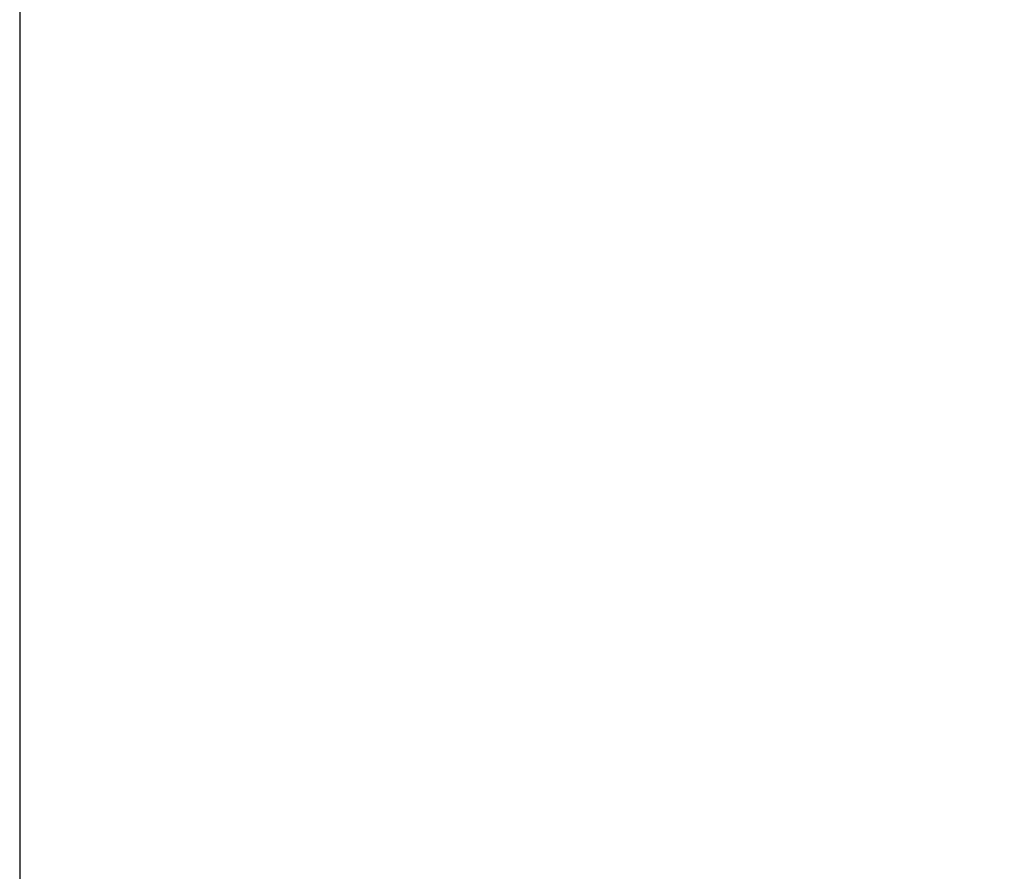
# Model space of a CAD drawing. Header units: millimetres. Extents: x 7426 to 8300, y 123 to 421.
# Tile 51 of 197: x 7980 to 7997, y 255 to 270. Entities that reach past the tile are written whole.
import ezdxf

# ---------------------------------------------------------------- set-up
doc = ezdxf.new("R2010")
doc.units = ezdxf.units.MM
doc.layers.add('尺寸标注', color=7, linetype='Continuous')
doc.styles.add('微软雅黑', font='msyh.ttc')
doc.dimstyles.new('尺寸标注_1_20比例', dxfattribs={"dimtxt": 1.5, "dimasz": 1.25, "dimexe": 0.5, "dimexo": 0.4, "dimgap": 0.5, "dimtad": 1, "dimdec": 1, "dimlfac": 20, "dimdsep": 46, "dimtxsty": '微软雅黑', "dimcen": 0.09, "dimadec": 0, "dimazin": 0, "dimtp": 0.01, "dimtm": 0.01, "dimtfac": 1, "dimtdec": 1, "dimtofl": 0, "dimtmove": 0, "dimatfit": 3, "dimfxl": 1, "dimtolj": 1, "dimarcsym": 0})

# ---------------------------------------------------------------- blocks, each defined once
blk = doc.blocks.new('*D1259')
at = {"layer": 'Defpoints', "color": 0}
for p in [(7979.832, 275.372), (8015.732, 226.113), (8015.732, 218.415)]:
    blk.add_point(p, dxfattribs=at)
at = {"layer": '尺寸标注', "color": 0, "lineweight": -2}
for p, q in [((7979.832, 274.972), (7979.832, 217.915)), ((8015.732, 225.713), (8015.732, 217.915)), ((7981.082, 218.415), (8014.482, 218.415))]:
    blk.add_line(p, q, dxfattribs=at)
at = {"layer": '尺寸标注', "color": 0}
for points in [[(7981.082, 218.623), (7981.082, 218.206), (7979.832, 218.415)], [(8014.482, 218.206), (8014.482, 218.623), (8015.732, 218.415)]]:
    blk.add_solid(points, dxfattribs=at)
at = {"layer": '尺寸标注', "color": 0, "insert": (7999.241, 219.693), "char_height": 1.5, "attachment_point": 5, "style": '微软雅黑'}
blk.add_mtext('\\A1;718', dxfattribs=at)

msp = doc.modelspace()

# ---------------------------------------------------------------- dimensions: what is measured, and where the dimension line sits
at = {"layer": '尺寸标注'}
dim = msp.add_linear_dim(base=(8015.7323, 218.4145), p1=(7979.8323, 275.372), p2=(8015.7323, 226.1134), dimstyle='尺寸标注_1_20比例', dxfattribs=at)
dim.commit()
dim.dimension.update_dxf_attribs({"geometry": '*D1259', "text_midpoint": (7999.2411, 218.4145), "dimtype": 160})

doc.saveas('drawing.dxf')
